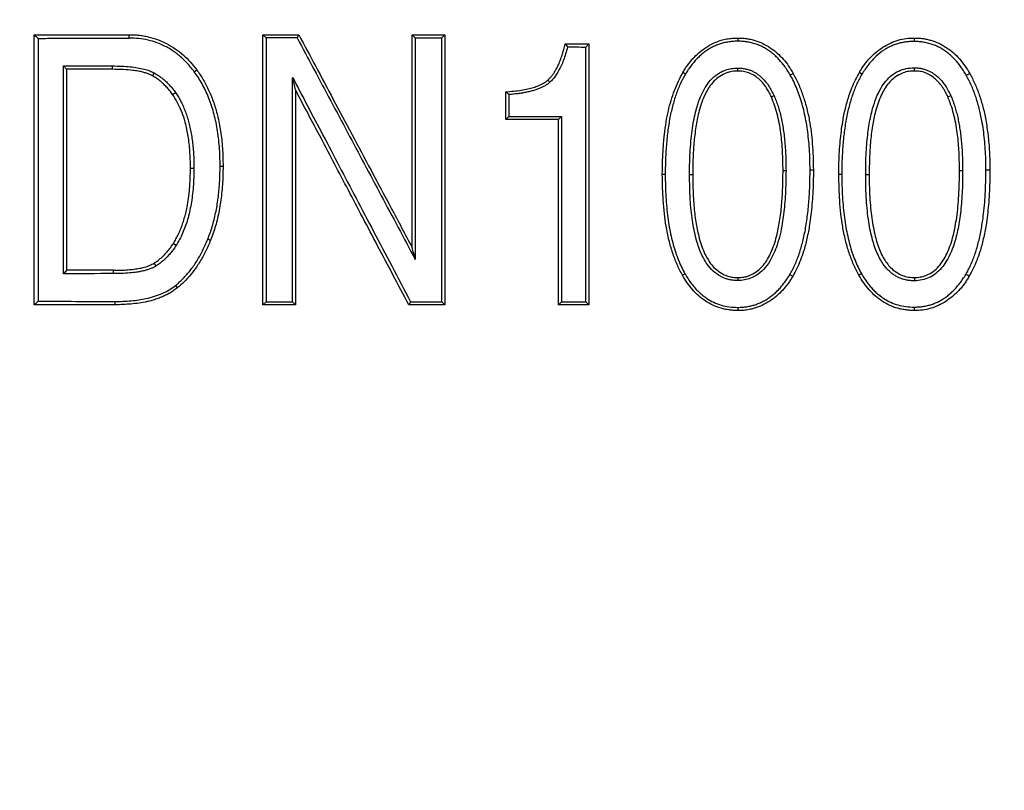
# Model space of a CAD drawing. Header units: millimetres. Extents: x 448 to 1828, y 150 to 1321.
# Tile 21 of 61: x 1001 to 1030, y 646 to 669. Entities that reach past the tile are written whole.
import ezdxf

# ---------------------------------------------------------------- set-up
doc = ezdxf.new("R2010")
doc.units = ezdxf.units.MM

msp = doc.modelspace()

# ---------------------------------------------------------------- linework, layer by layer
at = {"color": 7, "linetype": 'Continuous', "lineweight": 25}
for p, q in [((1001.722, 660.256), (1001.722, 668.256)), ((1004.543, 668.159), (1004.543, 668.256)), ((1008.504, 668.256), (1009.57, 668.256)), ((1008.504, 660.256), (1008.504, 668.256)), ((1008.504, 668.256), (1008.601, 668.165)), ((1009.52, 668.166), (1009.57, 668.256)), ((1012.926, 668.256), (1013.017, 668.168)), ((1012.926, 668.256), (1013.891, 668.256)), ((1012.926, 661.956), (1012.926, 668.256)), ((1013.804, 668.168), (1013.891, 668.256)), ((1013.891, 668.256), (1013.891, 660.256)), ((1001.84, 668.152), (1001.84, 660.361)), ((1008.601, 668.165), (1008.601, 660.348)), ((1013.017, 668.168), (1013.017, 661.601)), ((1013.804, 660.345), (1013.804, 668.168)), ((1017.46, 667.985), (1017.529, 667.897)), ((1017.46, 667.985), (1018.161, 667.985)), ((1018.072, 667.896), (1018.161, 667.985)), ((1018.161, 667.985), (1018.161, 660.256)), ((1027.81, 668.06), (1027.81, 668.159)), ((1018.072, 660.345), (1018.072, 667.896)), ((1002.595, 661.175), (1002.595, 667.338)), ((1002.687, 667.235), (1002.595, 667.338)), ((1002.687, 667.235), (1002.687, 661.277)), ((1004.049, 667.235), (1002.687, 667.235)), ((1004.049, 667.235), (1004.049, 667.334)), ((1005.235, 667.039), (1005.285, 667.126)), ((1006.469, 667.164), (1006.541, 667.218)), ((1021.025, 667.093), (1020.95, 667.138)), ((1022.579, 667.181), (1022.579, 667.272)), ((1026.257, 667.091), (1026.18, 667.138)), ((1027.81, 667.181), (1027.81, 667.28)), ((1009.382, 660.347), (1009.382, 666.996)), ((1017.005, 666.849), (1016.947, 666.915)), ((1005.826, 666.491), (1005.909, 666.55)), ((1009.469, 666.627), (1009.469, 660.256)), ((1015.789, 666.485), (1015.701, 666.567)), ((1015.701, 665.747), (1015.701, 666.567)), ((1015.789, 666.485), (1015.789, 665.835)), ((1023.652, 666.452), (1023.572, 666.415)), ((1028.802, 666.415), (1028.887, 666.454)), ((1015.701, 665.747), (1015.789, 665.835)), ((1017.261, 665.747), (1015.701, 665.747)), ((1017.349, 665.836), (1017.261, 665.747)), ((1017.261, 660.256), (1017.261, 665.747)), ((1017.349, 665.836), (1017.349, 660.345)), ((1006.357, 664.308), (1006.459, 664.308)), ((1007.234, 664.362), (1007.322, 664.362)), ((1023.918, 664.232), (1024.006, 664.232)), ((1024.718, 664.254), (1024.818, 664.254)), ((1029.149, 664.232), (1029.241, 664.232)), ((1029.931, 664.254), (1030.049, 664.254)), ((1020.34, 664.123), (1020.427, 664.123)), ((1025.571, 664.123), (1025.659, 664.123)), ((1026.367, 664.118), (1026.471, 664.118)), ((1006.871, 662.201), (1006.953, 662.168)), ((1005.85, 662.075), (1005.936, 662.021)), ((1004.077, 661.277), (1002.687, 661.277)), ((1004.077, 661.179), (1004.077, 661.277)), ((1005.281, 661.49), (1005.335, 661.405)), ((1021.011, 661.175), (1020.936, 661.131)), ((1022.579, 661.066), (1022.579, 660.974)), ((1026.244, 661.175), (1026.166, 661.131)), ((1027.81, 661.066), (1027.81, 660.967)), ((1005.909, 660.825), (1005.966, 660.754)), ((1004.114, 660.355), (1004.114, 660.256)), ((1008.601, 660.348), (1008.504, 660.256)), ((1009.382, 660.347), (1009.469, 660.256)), ((1009.469, 660.256), (1008.504, 660.256)), ((1012.88, 660.345), (1012.825, 660.256)), ((1013.891, 660.256), (1012.825, 660.256)), ((1013.804, 660.345), (1013.891, 660.256)), ((1017.349, 660.345), (1017.261, 660.256)), ((1018.161, 660.256), (1017.261, 660.256)), ((1018.072, 660.345), (1018.161, 660.256))]:
    msp.add_line(p, q, dxfattribs=at)
msp.add_circle((1015.885, 666.256), 110, dxfattribs=at)
for radius, start, end in [(78, 90, 270), (78, 270, 90), (50, 90, 270), (50, 270, 90)]:
    msp.add_arc((1015.885, 666.256), radius, start, end, dxfattribs=at)
for points, knots in [([(1015.885, 774.756), (1015.524, 774.755), (1014.8, 774.753), (1013.716, 774.736), (1012.631, 774.71), (1011.548, 774.672), (1010.464, 774.623), (1009.382, 774.563), (1008.299, 774.493), (1007.217, 774.411), (1004.821, 774.207), (1001.118, 773.786), (996.086, 772.976), (991.049, 771.918), (985.977, 770.597), (980.933, 769.019), (974.196, 766.541), (965.916, 762.773), (956.377, 757.208), (947.361, 750.628), (939.027, 743.115), (931.514, 734.781), (924.934, 725.765), (919.369, 716.226), (914.865, 706.329), (911.434, 696.242), (909.057, 686.127), (907.683, 676.128), (907.239, 666.256), (907.683, 656.385), (909.057, 646.386), (911.434, 636.27), (914.865, 626.184), (919.369, 616.287), (924.934, 606.748), (931.514, 597.732), (939.027, 589.398), (947.361, 581.885), (956.377, 575.305), (965.916, 569.74), (974.196, 565.972), (980.933, 563.494), (985.977, 561.916), (991.049, 560.595), (996.086, 559.537), (1001.118, 558.727), (1005.108, 558.273), (1008.082, 558.032), (1010.031, 557.908), (1011.981, 557.821), (1013.933, 557.767), (1015.234, 557.76), (1015.885, 557.756)], [0, 0, 0, 0, 0.003185, 0.006368, 0.009551, 0.012733, 0.015916, 0.019098, 0.022281, 0.025465, 0.02865, 0.043455, 0.058262, 0.073507, 0.088754, 0.104387, 0.120021, 0.151926, 0.184335, 0.217089, 0.250018, 0.282947, 0.315701, 0.34811, 0.380015, 0.411272, 0.441756, 0.47136, 0.5, 0.52864, 0.558244, 0.588728, 0.619985, 0.651891, 0.6843, 0.717053, 0.749982, 0.782911, 0.815665, 0.848074, 0.879979, 0.895612, 0.911246, 0.926492, 0.941739, 0.956544, 0.971351, 0.977082, 0.982811, 0.988539, 0.994268, 1, 1, 1, 1]), ([(1015.885, 557.756), (1016.247, 557.757), (1016.971, 557.76), (1018.055, 557.776), (1019.14, 557.803), (1020.223, 557.841), (1021.307, 557.89), (1022.389, 557.95), (1023.472, 558.02), (1024.554, 558.101), (1026.95, 558.306), (1030.653, 558.726), (1035.685, 559.537), (1040.722, 560.595), (1045.794, 561.916), (1050.838, 563.494), (1057.575, 565.972), (1065.855, 569.74), (1075.394, 575.305), (1084.41, 581.885), (1092.744, 589.398), (1100.257, 597.732), (1106.837, 606.748), (1112.402, 616.287), (1116.906, 626.184), (1120.337, 636.27), (1122.714, 646.386), (1124.088, 656.385), (1124.532, 666.256), (1124.088, 676.128), (1122.714, 686.127), (1120.337, 696.242), (1116.906, 706.329), (1112.402, 716.226), (1106.837, 725.765), (1100.257, 734.781), (1092.744, 743.115), (1084.41, 750.628), (1075.394, 757.208), (1065.855, 762.773), (1057.575, 766.541), (1050.838, 769.019), (1045.794, 770.597), (1040.722, 771.918), (1035.685, 772.975), (1030.653, 773.786), (1026.663, 774.24), (1023.689, 774.481), (1021.74, 774.604), (1019.79, 774.692), (1017.838, 774.746), (1016.537, 774.753), (1015.885, 774.756)], [0, 0, 0, 0, 0.003185, 0.006368, 0.009551, 0.012733, 0.015916, 0.019098, 0.022281, 0.025465, 0.02865, 0.043455, 0.058262, 0.073507, 0.088754, 0.104387, 0.120021, 0.151926, 0.184335, 0.217089, 0.250018, 0.282947, 0.315701, 0.34811, 0.380015, 0.411272, 0.441756, 0.47136, 0.5, 0.52864, 0.558244, 0.588728, 0.619985, 0.651891, 0.6843, 0.717053, 0.749982, 0.782911, 0.815665, 0.848074, 0.879979, 0.895612, 0.911246, 0.926492, 0.941739, 0.956544, 0.971351, 0.977082, 0.982811, 0.988539, 0.994268, 1, 1, 1, 1]), ([(1004.543, 668.256), (1004.59, 668.257), (1004.683, 668.258), (1004.824, 668.248), (1004.965, 668.229), (1005.152, 668.19), (1005.382, 668.121), (1005.649, 668.002), (1005.903, 667.852), (1006.139, 667.67), (1006.357, 667.461), (1006.48, 667.299), (1006.541, 667.218)], [0, 0, 0, 0, 0.062184, 0.124457, 0.18705, 0.250186, 0.374949, 0.500071, 0.625341, 0.749838, 0.875642, 1, 1, 1, 1]), ([(1009.57, 668.256), (1009.736, 667.945), (1010.076, 667.307), (1010.598, 666.326), (1011.145, 665.299), (1011.717, 664.226), (1012.313, 663.107), (1012.719, 662.345), (1012.926, 661.956)], [0, 0, 0, 0, 0.148707, 0.304597, 0.467671, 0.637929, 0.815372, 1, 1, 1, 1]), ([(1001.84, 668.152), (1001.987, 668.153), (1002.281, 668.153), (1002.727, 668.155), (1003.177, 668.156), (1003.629, 668.157), (1004.084, 668.158), (1004.39, 668.158), (1004.543, 668.159)], [0, 0, 0, 0, 0.168307, 0.335967, 0.502974, 0.66932, 0.834998, 1, 1, 1, 1]), ([(1006.469, 667.164), (1006.433, 667.211), (1006.362, 667.303), (1006.247, 667.431), (1006.128, 667.549), (1006.005, 667.657), (1005.877, 667.754), (1005.746, 667.84), (1005.576, 667.936), (1005.362, 668.029), (1005.1, 668.105), (1004.825, 668.152), (1004.638, 668.156), (1004.543, 668.159)], [0, 0, 0, 0, 0.075517, 0.149196, 0.221309, 0.292145, 0.362007, 0.431214, 0.500092, 0.620315, 0.742629, 0.868688, 1, 1, 1, 1]), ([(1009.52, 668.166), (1009.685, 667.855), (1010.016, 667.235), (1010.513, 666.301), (1011.012, 665.365), (1011.512, 664.427), (1012.013, 663.486), (1012.514, 662.544), (1012.849, 661.915), (1013.017, 661.601)], [0, 0, 0, 0, 0.142105, 0.284534, 0.427243, 0.570187, 0.713324, 0.856609, 1, 1, 1, 1]), ([(1013.017, 668.168), (1013.148, 668.168), (1013.41, 668.168), (1013.673, 668.168), (1013.804, 668.168)], [0, 0, 0, 0, 0.500122, 1, 1, 1, 1]), ([(1016.947, 666.915), (1016.969, 666.937), (1017.014, 666.98), (1017.075, 667.053), (1017.133, 667.133), (1017.186, 667.219), (1017.236, 667.312), (1017.286, 667.421), (1017.335, 667.549), (1017.38, 667.688), (1017.422, 667.835), (1017.446, 667.932), (1017.46, 667.985)], [0, 0, 0, 0, 0.076987, 0.15593, 0.237295, 0.32151, 0.408957, 0.49998, 0.619421, 0.751021, 0.863479, 1, 1, 1, 1]), ([(1020.95, 667.138), (1020.971, 667.174), (1021.013, 667.248), (1021.085, 667.353), (1021.162, 667.455), (1021.274, 667.584), (1021.427, 667.732), (1021.631, 667.886), (1021.85, 668.01), (1022.059, 668.091), (1022.248, 668.137), (1022.414, 668.16), (1022.524, 668.159), (1022.579, 668.159)], [0, 0, 0, 0, 0.06217, 0.124303, 0.186623, 0.249353, 0.375655, 0.499942, 0.626088, 0.748903, 0.833654, 0.917017, 1, 1, 1, 1]), ([(1022.587, 668.067), (1022.542, 668.067), (1022.452, 668.066), (1022.318, 668.051), (1022.189, 668.027), (1022.063, 667.993), (1021.941, 667.948), (1021.823, 667.894), (1021.709, 667.829), (1021.599, 667.754), (1021.493, 667.669), (1021.391, 667.573), (1021.292, 667.468), (1021.198, 667.353), (1021.108, 667.227), (1021.053, 667.138), (1021.025, 667.093)], [0, 0, 0, 0, 0.071738, 0.141721, 0.210351, 0.278056, 0.345278, 0.412472, 0.480092, 0.548583, 0.618375, 0.689873, 0.763453, 0.839464, 0.918219, 1, 1, 1, 1]), ([(1022.579, 668.159), (1022.579, 668.152), (1022.578, 668.137), (1022.582, 668.112), (1022.586, 668.088), (1022.587, 668.073), (1022.587, 668.067)], [0, 0, 0, 0, 0.219344, 0.499997, 0.812052, 1, 1, 1, 1]), ([(1022.579, 668.159), (1022.622, 668.159), (1022.706, 668.16), (1022.833, 668.148), (1022.959, 668.126), (1023.122, 668.083), (1023.32, 668.005), (1023.541, 667.878), (1023.745, 667.721), (1023.928, 667.539), (1024.09, 667.336), (1024.175, 667.185), (1024.218, 667.11)], [0, 0, 0, 0, 0.062152, 0.124402, 0.187168, 0.250857, 0.373844, 0.499919, 0.62438, 0.750513, 0.87573, 1, 1, 1, 1]), ([(1024.132, 667.065), (1024.102, 667.114), (1024.045, 667.211), (1023.95, 667.347), (1023.85, 667.471), (1023.746, 667.584), (1023.637, 667.685), (1023.523, 667.774), (1023.403, 667.852), (1023.28, 667.918), (1023.151, 667.972), (1023.017, 668.014), (1022.878, 668.044), (1022.734, 668.063), (1022.637, 668.066), (1022.587, 668.067)], [0, 0, 0, 0, 0.087935, 0.172411, 0.253781, 0.332439, 0.40882, 0.483401, 0.556693, 0.629234, 0.701579, 0.774288, 0.847912, 0.922982, 1, 1, 1, 1]), ([(1026.18, 667.138), (1026.202, 667.176), (1026.246, 667.252), (1026.32, 667.361), (1026.4, 667.465), (1026.515, 667.596), (1026.671, 667.745), (1026.877, 667.896), (1027.097, 668.017), (1027.329, 668.104), (1027.568, 668.157), (1027.73, 668.158), (1027.81, 668.159)], [0, 0, 0, 0, 0.062161, 0.124374, 0.186894, 0.249972, 0.375376, 0.500185, 0.625881, 0.749568, 0.87573, 1, 1, 1, 1]), ([(1027.81, 668.06), (1027.763, 668.059), (1027.672, 668.058), (1027.536, 668.043), (1027.404, 668.018), (1027.277, 667.982), (1027.154, 667.936), (1027.035, 667.879), (1026.871, 667.784), (1026.671, 667.626), (1026.446, 667.384), (1026.322, 667.191), (1026.257, 667.091)], [0, 0, 0, 0, 0.075674, 0.149263, 0.221147, 0.291735, 0.361458, 0.430763, 0.500107, 0.657473, 0.822769, 1, 1, 1, 1]), ([(1027.81, 668.159), (1027.851, 668.159), (1027.934, 668.16), (1028.058, 668.149), (1028.181, 668.128), (1028.342, 668.086), (1028.538, 668.011), (1028.758, 667.887), (1028.963, 667.733), (1029.148, 667.549), (1029.314, 667.343), (1029.404, 667.188), (1029.449, 667.11)], [0, 0, 0, 0, 0.0621, 0.124339, 0.187048, 0.250555, 0.374284, 0.49997, 0.624757, 0.750148, 0.875645, 1, 1, 1, 1]), ([(1029.347, 667.059), (1029.318, 667.109), (1029.26, 667.206), (1029.166, 667.342), (1029.067, 667.466), (1028.963, 667.578), (1028.854, 667.679), (1028.741, 667.768), (1028.622, 667.845), (1028.499, 667.911), (1028.371, 667.964), (1028.238, 668.006), (1028.099, 668.036), (1027.956, 668.055), (1027.859, 668.058), (1027.81, 668.06)], [0, 0, 0, 0, 0.085394, 0.167834, 0.247673, 0.325294, 0.401118, 0.475594, 0.549198, 0.62242, 0.69576, 0.769714, 0.844768, 0.921384, 1, 1, 1, 1]), ([(1017.529, 667.897), (1017.511, 667.828), (1017.477, 667.697), (1017.414, 667.51), (1017.347, 667.342), (1017.272, 667.191), (1017.191, 667.059), (1017.104, 666.944), (1017.038, 666.88), (1017.005, 666.849)], [0, 0, 0, 0, 0.178349, 0.343545, 0.496191, 0.637051, 0.767098, 0.887564, 1, 1, 1, 1]), ([(1017.529, 667.897), (1017.619, 667.897), (1017.8, 667.896), (1017.981, 667.896), (1018.072, 667.896)], [0, 0, 0, 0, 0.499935, 1, 1, 1, 1]), ([(1004.049, 667.334), (1004.14, 667.333), (1004.313, 667.331), (1004.561, 667.314), (1004.782, 667.286), (1004.975, 667.246), (1005.142, 667.197), (1005.239, 667.148), (1005.285, 667.126)], [0, 0, 0, 0, 0.2194077, 0.4168259, 0.5927357, 0.7478187, 0.8830717, 1, 1, 1, 1]), ([(1005.235, 667.039), (1005.206, 667.054), (1005.145, 667.084), (1005.049, 667.12), (1004.936, 667.154), (1004.802, 667.182), (1004.61, 667.21), (1004.356, 667.231), (1004.156, 667.234), (1004.049, 667.235)], [0, 0, 0, 0, 0.079405, 0.162641, 0.250174, 0.366322, 0.500264, 0.730568, 1, 1, 1, 1]), ([(1005.285, 667.126), (1005.318, 667.106), (1005.386, 667.066), (1005.483, 666.997), (1005.576, 666.921), (1005.665, 666.839), (1005.751, 666.749), (1005.833, 666.653), (1005.883, 666.585), (1005.909, 666.55)], [0, 0, 0, 0, 0.140387, 0.280637, 0.421337, 0.563065, 0.70639, 0.85186, 1, 1, 1, 1]), ([(1007.234, 664.362), (1007.233, 664.46), (1007.231, 664.651), (1007.215, 664.933), (1007.188, 665.205), (1007.151, 665.465), (1007.103, 665.715), (1007.045, 665.954), (1006.976, 666.183), (1006.896, 666.401), (1006.805, 666.608), (1006.704, 666.805), (1006.593, 666.991), (1006.51, 667.107), (1006.469, 667.164)], [0, 0, 0, 0, 0.098322, 0.193198, 0.284797, 0.373309, 0.458942, 0.541926, 0.622516, 0.700988, 0.777642, 0.852799, 0.926799, 1, 1, 1, 1]), ([(1006.541, 667.218), (1006.575, 667.17), (1006.644, 667.075), (1006.738, 666.924), (1006.826, 666.765), (1006.906, 666.599), (1006.98, 666.426), (1007.047, 666.246), (1007.106, 666.058), (1007.182, 665.777), (1007.257, 665.39), (1007.313, 664.888), (1007.319, 664.541), (1007.322, 664.362)], [0, 0, 0, 0, 0.059376, 0.119275, 0.179892, 0.241415, 0.304022, 0.367884, 0.433162, 0.500005, 0.657098, 0.823357, 1, 1, 1, 1]), ([(1020.34, 664.123), (1020.343, 664.262), (1020.347, 664.521), (1020.366, 664.914), (1020.399, 665.293), (1020.449, 665.662), (1020.515, 666), (1020.597, 666.312), (1020.696, 666.606), (1020.811, 666.882), (1020.904, 667.053), (1020.95, 667.138)], [0, 0, 0, 0, 0.133604, 0.249248, 0.379857, 0.500042, 0.608146, 0.7117, 0.811169, 0.907074, 1, 1, 1, 1]), ([(1021.025, 667.093), (1020.998, 667.047), (1020.945, 666.955), (1020.874, 666.809), (1020.808, 666.654), (1020.747, 666.491), (1020.691, 666.319), (1020.641, 666.138), (1020.596, 665.949), (1020.556, 665.751), (1020.521, 665.544), (1020.492, 665.328), (1020.468, 665.104), (1020.45, 664.871), (1020.437, 664.63), (1020.429, 664.379), (1020.428, 664.21), (1020.427, 664.123)], [0, 0, 0, 0, 0.051458, 0.10459, 0.159547, 0.216468, 0.275476, 0.336683, 0.40019, 0.466085, 0.534448, 0.605351, 0.678858, 0.755028, 0.833911, 0.915554, 1, 1, 1, 1]), ([(1021.147, 664.113), (1021.148, 664.24), (1021.15, 664.486), (1021.166, 664.841), (1021.193, 665.172), (1021.23, 665.479), (1021.278, 665.761), (1021.35, 666.073), (1021.456, 666.401), (1021.616, 666.721), (1021.808, 666.966), (1022.009, 667.124), (1022.204, 667.216), (1022.388, 667.264), (1022.514, 667.27), (1022.579, 667.272)], [0, 0, 0, 0, 0.098574, 0.190827, 0.276866, 0.356827, 0.430876, 0.499226, 0.606174, 0.698976, 0.776842, 0.849441, 0.898268, 0.947932, 1, 1, 1, 1]), ([(1022.579, 667.181), (1022.55, 667.182), (1022.491, 667.183), (1022.402, 667.173), (1022.314, 667.153), (1022.227, 667.123), (1022.103, 667.066), (1021.949, 666.963), (1021.746, 666.753), (1021.555, 666.413), (1021.418, 665.981), (1021.326, 665.512), (1021.274, 665.062), (1021.246, 664.59), (1021.242, 664.282), (1021.241, 664.118)], [0, 0, 0, 0, 0.024793, 0.049503, 0.074424, 0.099842, 0.126027, 0.187763, 0.251433, 0.363806, 0.501016, 0.617922, 0.750515, 0.867397, 1, 1, 1, 1]), ([(1022.579, 667.272), (1022.614, 667.271), (1022.684, 667.269), (1022.785, 667.254), (1022.883, 667.231), (1022.977, 667.197), (1023.067, 667.154), (1023.153, 667.101), (1023.235, 667.039), (1023.358, 666.926), (1023.511, 666.736), (1023.603, 666.55), (1023.652, 666.452)], [0, 0, 0, 0, 0.074037, 0.146032, 0.216618, 0.286467, 0.356272, 0.426727, 0.498508, 0.572253, 0.773824, 1, 1, 1, 1]), ([(1023.572, 666.415), (1023.55, 666.461), (1023.508, 666.55), (1023.435, 666.673), (1023.358, 666.783), (1023.277, 666.879), (1023.178, 666.973), (1023.055, 667.061), (1022.904, 667.131), (1022.744, 667.177), (1022.634, 667.18), (1022.579, 667.181)], [0, 0, 0, 0, 0.112777, 0.218422, 0.317573, 0.411005, 0.499642, 0.62485, 0.749686, 0.876253, 1, 1, 1, 1]), ([(1024.718, 664.254), (1024.717, 664.359), (1024.716, 664.567), (1024.701, 664.872), (1024.677, 665.164), (1024.643, 665.444), (1024.6, 665.713), (1024.547, 665.968), (1024.484, 666.212), (1024.412, 666.443), (1024.329, 666.663), (1024.237, 666.87), (1024.167, 667), (1024.132, 667.065)], [0, 0, 0, 0, 0.1088204, 0.2135454, 0.3143079, 0.4112569, 0.5045599, 0.5944044, 0.6810008, 0.7645838, 0.8454143, 0.9237809, 1, 1, 1, 1]), ([(1024.218, 667.11), (1024.245, 667.06), (1024.301, 666.959), (1024.375, 666.801), (1024.443, 666.637), (1024.506, 666.467), (1024.563, 666.29), (1024.614, 666.108), (1024.659, 665.92), (1024.73, 665.566), (1024.801, 665.009), (1024.812, 664.516), (1024.818, 664.254)], [0, 0, 0, 0, 0.0587182, 0.118274, 0.1787979, 0.2404145, 0.3032417, 0.3673908, 0.4329663, 0.5000663, 0.7343601, 1, 1, 1, 1]), ([(1025.571, 664.123), (1025.572, 664.239), (1025.574, 664.464), (1025.589, 664.793), (1025.612, 665.105), (1025.643, 665.398), (1025.691, 665.721), (1025.76, 666.067), (1025.853, 666.403), (1025.955, 666.684), (1026.058, 666.92), (1026.14, 667.066), (1026.18, 667.138)], [0, 0, 0, 0, 0.110961, 0.216306, 0.316139, 0.410582, 0.49978, 0.629826, 0.749874, 0.836294, 0.9195, 1, 1, 1, 1]), ([(1026.257, 667.091), (1026.231, 667.046), (1026.178, 666.955), (1026.107, 666.809), (1026.041, 666.655), (1025.98, 666.492), (1025.924, 666.32), (1025.874, 666.139), (1025.828, 665.95), (1025.789, 665.752), (1025.754, 665.545), (1025.725, 665.33), (1025.701, 665.105), (1025.682, 664.872), (1025.669, 664.63), (1025.661, 664.38), (1025.66, 664.21), (1025.659, 664.123)], [0, 0, 0, 0, 0.051944, 0.105438, 0.160648, 0.217727, 0.276812, 0.338028, 0.401487, 0.467289, 0.535523, 0.60627, 0.679603, 0.755587, 0.834281, 0.915736, 1, 1, 1, 1]), ([(1026.367, 664.118), (1026.367, 664.23), (1026.369, 664.449), (1026.382, 664.767), (1026.403, 665.066), (1026.432, 665.345), (1026.47, 665.605), (1026.516, 665.846), (1026.581, 666.11), (1026.672, 666.386), (1026.803, 666.662), (1026.958, 666.889), (1027.138, 667.067), (1027.343, 667.192), (1027.57, 667.268), (1027.728, 667.276), (1027.81, 667.28)], [0, 0, 0, 0, 0.085478, 0.166112, 0.241982, 0.313185, 0.379838, 0.442085, 0.500101, 0.586907, 0.664856, 0.735687, 0.801702, 0.865728, 0.930847, 1, 1, 1, 1]), ([(1027.81, 667.181), (1027.782, 667.182), (1027.726, 667.184), (1027.643, 667.175), (1027.559, 667.157), (1027.477, 667.131), (1027.357, 667.079), (1027.206, 666.985), (1027, 666.786), (1026.802, 666.451), (1026.657, 666.015), (1026.56, 665.54), (1026.506, 665.081), (1026.476, 664.6), (1026.473, 664.285), (1026.471, 664.118)], [0, 0, 0, 0, 0.024838, 0.049625, 0.074589, 0.09995, 0.125921, 0.188281, 0.251254, 0.364548, 0.500879, 0.617707, 0.750449, 0.867152, 1, 1, 1, 1]), ([(1027.81, 667.28), (1027.845, 667.279), (1027.913, 667.277), (1028.014, 667.262), (1028.111, 667.238), (1028.204, 667.205), (1028.293, 667.163), (1028.379, 667.111), (1028.493, 667.026), (1028.627, 666.892), (1028.771, 666.69), (1028.847, 666.535), (1028.887, 666.454)], [0, 0, 0, 0, 0.0750692, 0.1480776, 0.2195531, 0.2900584, 0.3601792, 0.430511, 0.5016439, 0.6566284, 0.8213807, 1, 1, 1, 1]), ([(1028.802, 666.415), (1028.787, 666.451), (1028.756, 666.522), (1028.7, 666.623), (1028.626, 666.736), (1028.53, 666.855), (1028.408, 666.971), (1028.274, 667.067), (1028.127, 667.137), (1027.971, 667.18), (1027.863, 667.181), (1027.81, 667.181)], [0, 0, 0, 0, 0.082753, 0.165567, 0.248997, 0.375911, 0.499976, 0.626361, 0.748527, 0.875163, 1, 1, 1, 1]), ([(1029.931, 664.254), (1029.93, 664.358), (1029.928, 664.563), (1029.914, 664.865), (1029.89, 665.156), (1029.857, 665.435), (1029.807, 665.745), (1029.735, 666.081), (1029.629, 666.435), (1029.504, 666.763), (1029.399, 666.962), (1029.347, 667.059)], [0, 0, 0, 0, 0.106995, 0.210218, 0.309828, 0.406003, 0.498943, 0.633195, 0.760761, 0.882646, 1, 1, 1, 1]), ([(1029.449, 667.11), (1029.476, 667.061), (1029.53, 666.962), (1029.604, 666.805), (1029.672, 666.643), (1029.734, 666.474), (1029.791, 666.299), (1029.842, 666.118), (1029.887, 665.93), (1029.943, 665.652), (1029.999, 665.27), (1030.04, 664.775), (1030.046, 664.431), (1030.049, 664.254)], [0, 0, 0, 0, 0.059038, 0.118782, 0.179383, 0.240983, 0.30372, 0.367724, 0.433116, 0.500011, 0.655066, 0.821449, 1, 1, 1, 1]), ([(1005.826, 666.491), (1005.798, 666.53), (1005.742, 666.606), (1005.65, 666.71), (1005.554, 666.807), (1005.453, 666.893), (1005.347, 666.972), (1005.272, 667.017), (1005.235, 667.039)], [0, 0, 0, 0, 0.1728269, 0.3420187, 0.5084251, 0.6729389, 0.8364838, 1, 1, 1, 1]), ([(1009.382, 666.996), (1009.529, 666.716), (1009.829, 666.145), (1010.29, 665.269), (1010.77, 664.356), (1011.27, 663.406), (1011.789, 662.419), (1012.328, 661.395), (1012.694, 660.699), (1012.88, 660.345)], [0, 0, 0, 0, 0.1264468, 0.2583632, 0.3957495, 0.5386061, 0.6869332, 0.8407311, 1, 1, 1, 1]), ([(1015.701, 666.567), (1015.782, 666.574), (1015.936, 666.585), (1016.153, 666.613), (1016.346, 666.649), (1016.515, 666.693), (1016.672, 666.747), (1016.818, 666.817), (1016.905, 666.883), (1016.947, 666.915)], [0, 0, 0, 0, 0.185551, 0.351947, 0.49961, 0.63319, 0.749835, 0.87922, 1, 1, 1, 1]), ([(1017.005, 666.849), (1016.984, 666.831), (1016.939, 666.794), (1016.864, 666.747), (1016.78, 666.702), (1016.687, 666.661), (1016.585, 666.625), (1016.474, 666.592), (1016.355, 666.563), (1016.226, 666.537), (1016.088, 666.516), (1015.942, 666.498), (1015.841, 666.489), (1015.789, 666.485)], [0, 0, 0, 0, 0.065088, 0.134106, 0.207623, 0.286111, 0.369959, 0.459484, 0.554949, 0.656568, 0.764521, 0.878957, 1, 1, 1, 1]), ([(1006.357, 664.308), (1006.356, 664.394), (1006.353, 664.56), (1006.34, 664.803), (1006.319, 665.031), (1006.291, 665.246), (1006.248, 665.483), (1006.183, 665.741), (1006.087, 666.015), (1005.971, 666.267), (1005.874, 666.417), (1005.826, 666.491)], [0, 0, 0, 0, 0.111949, 0.217772, 0.317615, 0.411655, 0.500101, 0.633706, 0.760635, 0.882226, 1, 1, 1, 1]), ([(1005.909, 666.55), (1005.936, 666.509), (1005.992, 666.428), (1006.066, 666.296), (1006.135, 666.157), (1006.196, 666.009), (1006.252, 665.853), (1006.3, 665.689), (1006.343, 665.516), (1006.378, 665.335), (1006.408, 665.146), (1006.431, 664.948), (1006.447, 664.742), (1006.457, 664.528), (1006.458, 664.382), (1006.459, 664.308)], [0, 0, 0, 0, 0.06376, 0.12883, 0.195503, 0.264052, 0.334728, 0.40776, 0.483355, 0.561701, 0.642965, 0.7273, 0.814839, 0.905703, 1, 1, 1, 1]), ([(1012.825, 660.256), (1012.669, 660.552), (1012.362, 661.135), (1011.908, 661.996), (1011.468, 662.831), (1011.042, 663.641), (1010.629, 664.424), (1010.23, 665.181), (1009.845, 665.913), (1009.593, 666.392), (1009.469, 666.627)], [0, 0, 0, 0, 0.138929, 0.273879, 0.404848, 0.531837, 0.654847, 0.773877, 0.888928, 1, 1, 1, 1]), ([(1023.918, 664.232), (1023.917, 664.331), (1023.914, 664.517), (1023.903, 664.799), (1023.885, 665.07), (1023.854, 665.355), (1023.809, 665.635), (1023.747, 665.912), (1023.67, 666.172), (1023.604, 666.335), (1023.572, 666.415)], [0, 0, 0, 0, 0.1335, 0.249561, 0.379779, 0.500037, 0.634041, 0.761621, 0.883377, 1, 1, 1, 1]), ([(1023.652, 666.452), (1023.673, 666.402), (1023.716, 666.302), (1023.771, 666.142), (1023.821, 665.973), (1023.865, 665.792), (1023.902, 665.601), (1023.934, 665.399), (1023.961, 665.186), (1023.981, 664.963), (1023.995, 664.729), (1024.004, 664.484), (1024.005, 664.317), (1024.006, 664.232)], [0, 0, 0, 0, 0.071241, 0.145873, 0.224126, 0.306205, 0.392283, 0.482513, 0.577026, 0.675938, 0.779347, 0.887342, 1, 1, 1, 1]), ([(1029.149, 664.232), (1029.147, 664.338), (1029.144, 664.543), (1029.131, 664.835), (1029.112, 665.101), (1029.082, 665.368), (1029.039, 665.639), (1028.976, 665.916), (1028.9, 666.175), (1028.834, 666.336), (1028.802, 666.415)], [0, 0, 0, 0, 0.14262, 0.273405, 0.392485, 0.500034, 0.633871, 0.761322, 0.883094, 1, 1, 1, 1]), ([(1028.887, 666.454), (1028.906, 666.409), (1028.946, 666.317), (1028.997, 666.171), (1029.044, 666.017), (1029.086, 665.854), (1029.122, 665.682), (1029.154, 665.502), (1029.181, 665.312), (1029.203, 665.113), (1029.22, 664.906), (1029.232, 664.689), (1029.24, 664.463), (1029.241, 664.31), (1029.241, 664.232)], [0, 0, 0, 0, 0.066132, 0.134844, 0.206346, 0.280824, 0.358442, 0.439345, 0.523663, 0.611507, 0.702979, 0.798167, 0.897151, 1, 1, 1, 1]), ([(1005.85, 662.075), (1005.876, 662.119), (1005.929, 662.207), (1005.999, 662.347), (1006.064, 662.494), (1006.122, 662.648), (1006.173, 662.808), (1006.218, 662.976), (1006.282, 663.267), (1006.343, 663.712), (1006.352, 664.101), (1006.357, 664.308)], [0, 0, 0, 0, 0.067139, 0.135329, 0.204813, 0.275822, 0.348571, 0.423259, 0.500074, 0.73376, 1, 1, 1, 1]), ([(1006.459, 664.308), (1006.458, 664.213), (1006.456, 664.026), (1006.44, 663.752), (1006.414, 663.491), (1006.377, 663.243), (1006.33, 663.007), (1006.273, 662.784), (1006.205, 662.574), (1006.126, 662.377), (1006.038, 662.192), (1005.97, 662.078), (1005.936, 662.021)], [0, 0, 0, 0, 0.119846, 0.23453, 0.344269, 0.449317, 0.549958, 0.646518, 0.739365, 0.828912, 0.915621, 1, 1, 1, 1]), ([(1006.871, 662.201), (1006.894, 662.262), (1006.942, 662.385), (1007.003, 662.577), (1007.058, 662.775), (1007.105, 662.98), (1007.145, 663.193), (1007.177, 663.413), (1007.203, 663.64), (1007.221, 663.874), (1007.232, 664.116), (1007.233, 664.279), (1007.234, 664.362)], [0, 0, 0, 0, 0.089411, 0.18068, 0.274017, 0.369616, 0.467659, 0.568315, 0.671739, 0.778075, 0.887455, 1, 1, 1, 1]), ([(1007.322, 664.362), (1007.321, 664.269), (1007.319, 664.086), (1007.305, 663.815), (1007.282, 663.553), (1007.25, 663.3), (1007.209, 663.056), (1007.159, 662.82), (1007.1, 662.594), (1007.033, 662.377), (1006.979, 662.237), (1006.953, 662.168)], [0, 0, 0, 0, 0.124655, 0.245474, 0.362626, 0.476291, 0.586671, 0.693984, 0.798468, 0.900381, 1, 1, 1, 1]), ([(1024.006, 664.232), (1024.005, 664.113), (1024.003, 663.883), (1023.99, 663.548), (1023.968, 663.234), (1023.937, 662.94), (1023.878, 662.538), (1023.771, 662.063), (1023.577, 661.603), (1023.355, 661.304), (1023.156, 661.136), (1022.96, 661.037), (1022.775, 660.984), (1022.645, 660.978), (1022.579, 660.974)], [0, 0, 0, 0, 0.090026, 0.174879, 0.254638, 0.329399, 0.399277, 0.56385, 0.69891, 0.777144, 0.849433, 0.898628, 0.948252, 1, 1, 1, 1]), ([(1022.579, 661.066), (1022.61, 661.065), (1022.67, 661.064), (1022.761, 661.075), (1022.851, 661.097), (1022.939, 661.129), (1023.064, 661.19), (1023.219, 661.3), (1023.419, 661.52), (1023.607, 661.872), (1023.743, 662.318), (1023.834, 662.8), (1023.885, 663.262), (1023.913, 663.747), (1023.916, 664.064), (1023.918, 664.232)], [0, 0, 0, 0, 0.024734, 0.049387, 0.074272, 0.099693, 0.125935, 0.187506, 0.251387, 0.363898, 0.500991, 0.618073, 0.750502, 0.867526, 1, 1, 1, 1]), ([(1024.119, 661.151), (1024.145, 661.197), (1024.199, 661.291), (1024.271, 661.441), (1024.337, 661.599), (1024.399, 661.768), (1024.454, 661.946), (1024.505, 662.134), (1024.55, 662.331), (1024.59, 662.538), (1024.624, 662.755), (1024.653, 662.981), (1024.677, 663.217), (1024.696, 663.462), (1024.709, 663.718), (1024.717, 663.982), (1024.718, 664.162), (1024.718, 664.254)], [0, 0, 0, 0, 0.050364, 0.102528, 0.156656, 0.212897, 0.271381, 0.332227, 0.395539, 0.461409, 0.529919, 0.601143, 0.675144, 0.751981, 0.831706, 0.914365, 1, 1, 1, 1]), ([(1024.818, 664.254), (1024.817, 664.133), (1024.815, 663.898), (1024.801, 663.555), (1024.778, 663.23), (1024.747, 662.925), (1024.701, 662.588), (1024.632, 662.227), (1024.54, 661.874), (1024.437, 661.58), (1024.331, 661.332), (1024.246, 661.179), (1024.204, 661.104)], [0, 0, 0, 0, 0.111246, 0.216749, 0.316597, 0.410895, 0.49977, 0.630546, 0.749871, 0.836537, 0.919741, 1, 1, 1, 1]), ([(1029.241, 664.232), (1029.24, 664.117), (1029.239, 663.894), (1029.226, 663.569), (1029.206, 663.263), (1029.177, 662.977), (1029.14, 662.709), (1029.094, 662.461), (1029.015, 662.128), (1028.882, 661.738), (1028.668, 661.387), (1028.451, 661.176), (1028.256, 661.055), (1028.039, 660.98), (1027.888, 660.971), (1027.81, 660.967)], [0, 0, 0, 0, 0.084978, 0.165271, 0.240963, 0.312153, 0.378963, 0.441539, 0.500058, 0.63476, 0.749712, 0.812934, 0.873984, 0.935484, 1, 1, 1, 1]), ([(1027.81, 661.066), (1027.839, 661.066), (1027.898, 661.067), (1027.984, 661.078), (1028.069, 661.097), (1028.151, 661.124), (1028.27, 661.175), (1028.42, 661.272), (1028.622, 661.483), (1028.819, 661.828), (1028.974, 662.309), (1029.077, 662.875), (1029.138, 663.521), (1029.145, 663.984), (1029.149, 664.232)], [0, 0, 0, 0, 0.025551, 0.050685, 0.075575, 0.100401, 0.125342, 0.186592, 0.250425, 0.364862, 0.500102, 0.643269, 0.80943, 1, 1, 1, 1]), ([(1029.334, 661.156), (1029.359, 661.2), (1029.41, 661.288), (1029.479, 661.43), (1029.543, 661.581), (1029.602, 661.74), (1029.656, 661.908), (1029.705, 662.085), (1029.749, 662.27), (1029.789, 662.465), (1029.824, 662.668), (1029.873, 663.023), (1029.921, 663.552), (1029.928, 664.013), (1029.931, 664.254)], [0, 0, 0, 0, 0.048983, 0.099411, 0.151447, 0.20524, 0.260924, 0.318619, 0.378436, 0.44047, 0.504811, 0.571536, 0.775397, 1, 1, 1, 1]), ([(1030.049, 664.254), (1030.048, 664.132), (1030.045, 663.895), (1030.031, 663.55), (1030.008, 663.223), (1029.977, 662.916), (1029.929, 662.578), (1029.86, 662.216), (1029.767, 661.864), (1029.664, 661.572), (1029.559, 661.327), (1029.476, 661.177), (1029.435, 661.104)], [0, 0, 0, 0, 0.1111959, 0.2166447, 0.3164601, 0.4107759, 0.4997508, 0.6299632, 0.7498651, 0.8363525, 0.9195368, 1, 1, 1, 1]), ([(1020.936, 661.131), (1020.908, 661.183), (1020.852, 661.289), (1020.776, 661.454), (1020.706, 661.626), (1020.643, 661.805), (1020.586, 661.99), (1020.535, 662.183), (1020.491, 662.382), (1020.443, 662.639), (1020.399, 662.964), (1020.366, 663.341), (1020.347, 663.731), (1020.343, 663.987), (1020.34, 664.123)], [0, 0, 0, 0, 0.057964, 0.116973, 0.177162, 0.238659, 0.301583, 0.366045, 0.43215, 0.499993, 0.62053, 0.750669, 0.867731, 1, 1, 1, 1]), ([(1020.427, 664.123), (1020.428, 664.009), (1020.43, 663.785), (1020.445, 663.457), (1020.468, 663.144), (1020.502, 662.845), (1020.545, 662.562), (1020.598, 662.294), (1020.661, 662.04), (1020.733, 661.802), (1020.815, 661.579), (1020.906, 661.37), (1020.976, 661.239), (1021.011, 661.175)], [0, 0, 0, 0, 0.112868, 0.220894, 0.324187, 0.422874, 0.517098, 0.607027, 0.692851, 0.774789, 0.853094, 0.928055, 1, 1, 1, 1]), ([(1021.147, 664.113), (1021.153, 664.113), (1021.169, 664.114), (1021.193, 664.116), (1021.218, 664.119), (1021.234, 664.118), (1021.241, 664.118)], [0, 0, 0, 0, 0.199961, 0.500001, 0.785749, 1, 1, 1, 1]), ([(1022.579, 660.974), (1022.542, 660.975), (1022.468, 660.977), (1022.36, 660.992), (1022.257, 661.017), (1022.158, 661.053), (1022.016, 661.121), (1021.84, 661.249), (1021.64, 661.484), (1021.467, 661.81), (1021.324, 662.243), (1021.221, 662.776), (1021.158, 663.412), (1021.151, 663.869), (1021.147, 664.113)], [0, 0, 0, 0, 0.0301553, 0.0593195, 0.0877576, 0.115755, 0.143611, 0.2130963, 0.286753, 0.3857529, 0.5008594, 0.6431818, 0.8091511, 1, 1, 1, 1]), ([(1021.241, 664.118), (1021.242, 664.007), (1021.243, 663.793), (1021.255, 663.486), (1021.279, 663.127), (1021.326, 662.728), (1021.418, 662.26), (1021.556, 661.829), (1021.747, 661.491), (1021.95, 661.282), (1022.12, 661.168), (1022.283, 661.1), (1022.431, 661.065), (1022.53, 661.065), (1022.579, 661.066)], [0, 0, 0, 0, 0.090275, 0.173429, 0.249525, 0.382107, 0.499056, 0.636199, 0.748661, 0.812224, 0.87402, 0.917167, 0.958727, 1, 1, 1, 1]), ([(1026.166, 661.131), (1026.139, 661.183), (1026.083, 661.287), (1026.007, 661.451), (1025.938, 661.622), (1025.875, 661.8), (1025.818, 661.985), (1025.767, 662.177), (1025.722, 662.376), (1025.674, 662.634), (1025.63, 662.96), (1025.596, 663.339), (1025.577, 663.73), (1025.573, 663.987), (1025.571, 664.123)], [0, 0, 0, 0, 0.058079, 0.117142, 0.177339, 0.238812, 0.301693, 0.366108, 0.432171, 0.499991, 0.620692, 0.750741, 0.868291, 1, 1, 1, 1]), ([(1025.659, 664.123), (1025.66, 664.009), (1025.662, 663.785), (1025.677, 663.456), (1025.701, 663.142), (1025.735, 662.843), (1025.778, 662.56), (1025.831, 662.292), (1025.894, 662.038), (1025.966, 661.8), (1026.048, 661.577), (1026.139, 661.369), (1026.21, 661.239), (1026.244, 661.175)], [0, 0, 0, 0, 0.11264, 0.220425, 0.32348, 0.421948, 0.515992, 0.605799, 0.691584, 0.773594, 0.852112, 0.927459, 1, 1, 1, 1]), ([(1027.81, 660.967), (1027.77, 660.968), (1027.692, 660.969), (1027.577, 660.986), (1027.467, 661.014), (1027.362, 661.053), (1027.263, 661.103), (1027.168, 661.166), (1027.079, 661.239), (1026.995, 661.324), (1026.863, 661.485), (1026.705, 661.763), (1026.553, 662.202), (1026.444, 662.746), (1026.377, 663.398), (1026.37, 663.867), (1026.367, 664.118)], [0, 0, 0, 0, 0.033887, 0.06653, 0.098213, 0.129245, 0.159957, 0.19069, 0.221782, 0.253563, 0.286339, 0.386239, 0.500912, 0.642798, 0.808656, 1, 1, 1, 1]), ([(1026.471, 664.118), (1026.472, 663.987), (1026.475, 663.737), (1026.492, 663.379), (1026.526, 662.959), (1026.593, 662.497), (1026.72, 662.011), (1026.893, 661.617), (1027.093, 661.356), (1027.286, 661.207), (1027.453, 661.122), (1027.629, 661.068), (1027.75, 661.066), (1027.81, 661.066)], [0, 0, 0, 0, 0.1039864, 0.1990614, 0.2853505, 0.4389295, 0.5706648, 0.6860911, 0.7848548, 0.8387774, 0.8923892, 0.9468072, 1, 1, 1, 1]), ([(1005.909, 660.825), (1005.948, 660.858), (1006.028, 660.924), (1006.14, 661.033), (1006.248, 661.149), (1006.352, 661.275), (1006.451, 661.408), (1006.544, 661.55), (1006.634, 661.701), (1006.718, 661.86), (1006.798, 662.027), (1006.846, 662.143), (1006.871, 662.201)], [0, 0, 0, 0, 0.092638, 0.186086, 0.280678, 0.376738, 0.474574, 0.574479, 0.676727, 0.781575, 0.889259, 1, 1, 1, 1]), ([(1006.953, 662.168), (1006.929, 662.111), (1006.883, 661.999), (1006.806, 661.837), (1006.725, 661.681), (1006.638, 661.532), (1006.522, 661.352), (1006.371, 661.15), (1006.178, 660.935), (1006.036, 660.814), (1005.966, 660.754)], [0, 0, 0, 0, 0.104016, 0.205834, 0.30565, 0.403672, 0.500121, 0.672131, 0.83818, 1, 1, 1, 1]), ([(1005.281, 661.49), (1005.312, 661.511), (1005.375, 661.552), (1005.464, 661.622), (1005.549, 661.699), (1005.631, 661.783), (1005.708, 661.874), (1005.782, 661.971), (1005.827, 662.04), (1005.85, 662.075)], [0, 0, 0, 0, 0.139121, 0.278439, 0.4186, 0.560236, 0.703962, 0.850364, 1, 1, 1, 1]), ([(1005.936, 662.021), (1005.908, 661.978), (1005.852, 661.894), (1005.76, 661.776), (1005.662, 661.668), (1005.559, 661.57), (1005.45, 661.482), (1005.373, 661.431), (1005.335, 661.405)], [0, 0, 0, 0, 0.174166, 0.344109, 0.510711, 0.674905, 0.837667, 1, 1, 1, 1]), ([(1004.077, 661.277), (1004.151, 661.278), (1004.294, 661.28), (1004.497, 661.291), (1004.681, 661.309), (1004.844, 661.335), (1004.997, 661.369), (1005.143, 661.417), (1005.236, 661.467), (1005.281, 661.49)], [0, 0, 0, 0, 0.184061, 0.350565, 0.499747, 0.634211, 0.749878, 0.879599, 1, 1, 1, 1]), ([(1005.335, 661.405), (1005.31, 661.391), (1005.26, 661.362), (1005.176, 661.326), (1005.084, 661.293), (1004.982, 661.265), (1004.87, 661.241), (1004.75, 661.22), (1004.581, 661.199), (1004.355, 661.182), (1004.174, 661.18), (1004.077, 661.179)], [0, 0, 0, 0, 0.063344, 0.132225, 0.207069, 0.288204, 0.37589, 0.470334, 0.571698, 0.771581, 1, 1, 1, 1]), ([(1022.579, 660.088), (1022.537, 660.088), (1022.453, 660.089), (1022.328, 660.101), (1022.203, 660.122), (1022.038, 660.164), (1021.838, 660.237), (1021.615, 660.361), (1021.412, 660.518), (1021.232, 660.702), (1021.07, 660.907), (1020.981, 661.055), (1020.936, 661.131)], [0, 0, 0, 0, 0.062524, 0.124844, 0.187288, 0.250183, 0.376187, 0.500142, 0.622188, 0.750253, 0.872939, 1, 1, 1, 1]), ([(1021.011, 661.175), (1021.042, 661.124), (1021.102, 661.022), (1021.202, 660.881), (1021.307, 660.752), (1021.418, 660.637), (1021.535, 660.534), (1021.681, 660.426), (1021.863, 660.323), (1022.088, 660.239), (1022.327, 660.188), (1022.492, 660.182), (1022.576, 660.179)], [0, 0, 0, 0, 0.091336, 0.178848, 0.262962, 0.344156, 0.422963, 0.499967, 0.622047, 0.744257, 0.869377, 1, 1, 1, 1]), ([(1022.576, 660.179), (1022.621, 660.18), (1022.711, 660.182), (1022.843, 660.198), (1022.971, 660.222), (1023.095, 660.257), (1023.216, 660.302), (1023.332, 660.357), (1023.445, 660.422), (1023.553, 660.496), (1023.657, 660.581), (1023.758, 660.675), (1023.855, 660.78), (1023.947, 660.894), (1024.036, 661.018), (1024.091, 661.106), (1024.119, 661.151)], [0, 0, 0, 0, 0.071393, 0.141156, 0.209678, 0.277368, 0.344653, 0.411965, 0.479738, 0.548394, 0.618343, 0.689969, 0.763632, 0.839662, 0.918361, 1, 1, 1, 1]), ([(1024.204, 661.104), (1024.183, 661.067), (1024.141, 660.994), (1024.069, 660.889), (1023.992, 660.788), (1023.881, 660.659), (1023.729, 660.512), (1023.527, 660.36), (1023.309, 660.237), (1023.101, 660.156), (1022.912, 660.11), (1022.746, 660.087), (1022.635, 660.088), (1022.579, 660.088)], [0, 0, 0, 0, 0.0622, 0.124357, 0.186687, 0.249408, 0.375662, 0.499982, 0.626112, 0.749025, 0.833743, 0.917082, 1, 1, 1, 1]), ([(1027.81, 660.088), (1027.769, 660.088), (1027.687, 660.089), (1027.564, 660.101), (1027.443, 660.121), (1027.282, 660.159), (1027.085, 660.23), (1026.862, 660.35), (1026.656, 660.506), (1026.472, 660.691), (1026.305, 660.9), (1026.213, 661.053), (1026.166, 661.131)], [0, 0, 0, 0, 0.062938, 0.125427, 0.187727, 0.250101, 0.376645, 0.500091, 0.622699, 0.750145, 0.873644, 1, 1, 1, 1]), ([(1026.244, 661.175), (1026.271, 661.13), (1026.324, 661.041), (1026.411, 660.916), (1026.501, 660.801), (1026.596, 660.696), (1026.694, 660.6), (1026.797, 660.515), (1026.932, 660.419), (1027.107, 660.323), (1027.327, 660.244), (1027.561, 660.195), (1027.72, 660.19), (1027.802, 660.187)], [0, 0, 0, 0, 0.077724, 0.152832, 0.225611, 0.296373, 0.365461, 0.433242, 0.500102, 0.620553, 0.74246, 0.868215, 1, 1, 1, 1]), ([(1027.802, 660.187), (1027.847, 660.188), (1027.936, 660.19), (1028.068, 660.206), (1028.195, 660.231), (1028.318, 660.265), (1028.438, 660.31), (1028.553, 660.365), (1028.665, 660.429), (1028.772, 660.504), (1028.876, 660.588), (1028.975, 660.682), (1029.071, 660.786), (1029.163, 660.9), (1029.252, 661.023), (1029.306, 661.111), (1029.334, 661.156)], [0, 0, 0, 0, 0.072753, 0.143858, 0.213653, 0.282494, 0.35075, 0.418804, 0.487039, 0.555836, 0.625567, 0.696588, 0.769238, 0.843833, 0.920665, 1, 1, 1, 1]), ([(1029.435, 661.104), (1029.413, 661.066), (1029.368, 660.99), (1029.295, 660.882), (1029.215, 660.779), (1029.102, 660.649), (1028.947, 660.501), (1028.744, 660.351), (1028.527, 660.231), (1028.295, 660.145), (1028.056, 660.091), (1027.891, 660.089), (1027.81, 660.088)], [0, 0, 0, 0, 0.062214, 0.124457, 0.186958, 0.249947, 0.375386, 0.500151, 0.625848, 0.749591, 0.875724, 1, 1, 1, 1]), ([(1004.114, 660.355), (1004.198, 660.356), (1004.361, 660.357), (1004.599, 660.373), (1004.823, 660.399), (1005.053, 660.44), (1005.285, 660.501), (1005.517, 660.587), (1005.726, 660.691), (1005.849, 660.782), (1005.909, 660.825)], [0, 0, 0, 0, 0.136423, 0.264822, 0.385466, 0.498678, 0.637222, 0.76599, 0.886356, 1, 1, 1, 1]), ([(1005.966, 660.754), (1005.93, 660.727), (1005.858, 660.673), (1005.742, 660.602), (1005.62, 660.537), (1005.491, 660.479), (1005.356, 660.428), (1005.215, 660.384), (1005.042, 660.341), (1004.833, 660.303), (1004.598, 660.277), (1004.356, 660.261), (1004.198, 660.258), (1004.114, 660.256)], [0, 0, 0, 0, 0.066418, 0.134025, 0.203131, 0.274023, 0.346969, 0.422213, 0.499981, 0.620438, 0.751039, 0.867672, 1, 1, 1, 1])]:
    msp.add_open_spline(points, degree=3, knots=knots, dxfattribs=at)
for points in [[(1001.722, 668.256), (1002.628, 668.256), (1003.571, 668.256), (1004.543, 668.256)], [(1001.722, 668.256), (1001.761, 668.222), (1001.801, 668.187), (1001.84, 668.152)], [(1009.52, 668.166), (1009.212, 668.165), (1008.905, 668.165), (1008.601, 668.165)], [(1002.595, 667.338), (1003.071, 667.336), (1003.556, 667.335), (1004.049, 667.334)], [(1024.132, 667.065), (1024.16, 667.08), (1024.189, 667.095), (1024.218, 667.11)], [(1029.347, 667.059), (1029.381, 667.076), (1029.415, 667.093), (1029.449, 667.11)], [(1009.469, 666.627), (1009.44, 666.75), (1009.411, 666.873), (1009.382, 666.996)], [(1015.789, 665.835), (1016.309, 665.835), (1016.829, 665.836), (1017.349, 665.836)], [(1013.017, 661.601), (1012.987, 661.72), (1012.957, 661.838), (1012.926, 661.956)], [(1002.687, 661.277), (1002.656, 661.243), (1002.625, 661.209), (1002.595, 661.175)], [(1004.077, 661.179), (1003.574, 661.178), (1003.08, 661.176), (1002.595, 661.175)], [(1024.204, 661.104), (1024.176, 661.119), (1024.147, 661.135), (1024.119, 661.151)], [(1029.435, 661.104), (1029.401, 661.121), (1029.368, 661.138), (1029.334, 661.156)], [(1001.722, 660.256), (1001.761, 660.291), (1001.801, 660.326), (1001.84, 660.361)], [(1001.84, 660.361), (1002.576, 660.359), (1003.336, 660.357), (1004.114, 660.355)], [(1008.601, 660.348), (1008.86, 660.348), (1009.12, 660.348), (1009.382, 660.347)], [(1004.114, 660.256), (1003.293, 660.256), (1002.494, 660.256), (1001.722, 660.256)], [(1012.88, 660.345), (1013.188, 660.345), (1013.496, 660.345), (1013.804, 660.345)], [(1017.349, 660.345), (1017.59, 660.345), (1017.831, 660.345), (1018.072, 660.345)], [(1022.576, 660.179), (1022.577, 660.149), (1022.578, 660.118), (1022.579, 660.088)], [(1027.802, 660.187), (1027.805, 660.154), (1027.807, 660.121), (1027.81, 660.088)]]:
    msp.add_open_spline(points, degree=3, dxfattribs=at)

doc.saveas('drawing.dxf')
